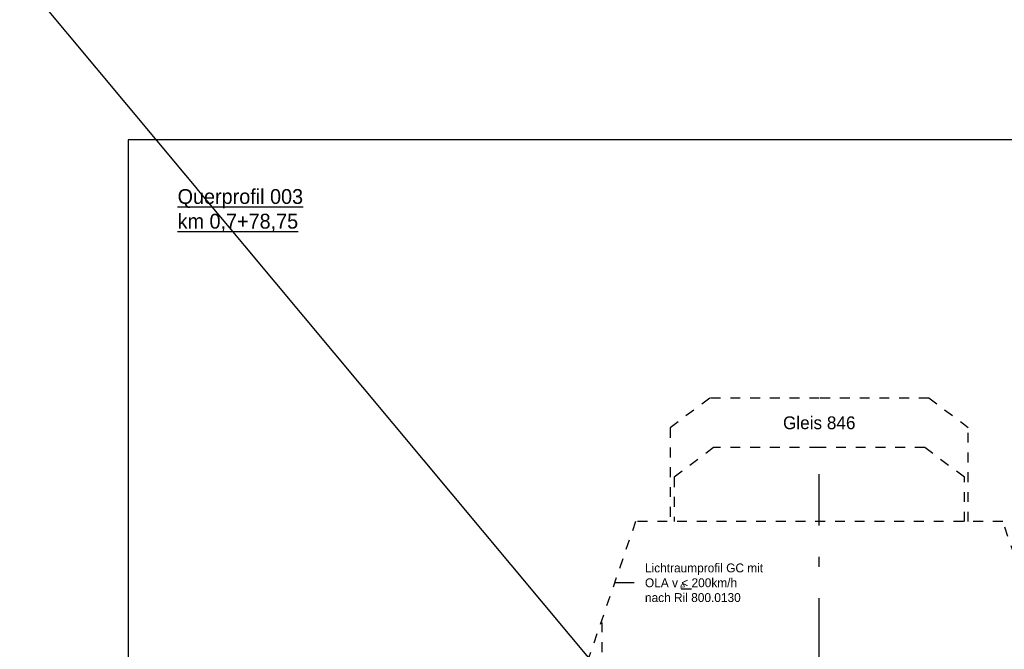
# Model space of a CAD drawing. Header units: metres. Extents: x -8 to 484, y -254 to 116.
# Tile 127 of 172: x 412.99 to 422.97, y 41.18 to 47.55. Entities that reach past the tile are written whole.
import ezdxf

# ---------------------------------------------------------------- set-up
doc = ezdxf.new("R2010")
doc.units = ezdxf.units.M
doc.linetypes.add('STRICHLINIE', pattern=[0.75, 0.5, -0.25])
doc.linetypes.add('STRICHPUNKT', pattern=[25.4, 12.7, -6.35, 0, -6.35])
doc.layers.add('GTU_A_Ansichtsfenster', color=6, linetype='Continuous', plot=False)
doc.layers.add('GTU_A_Hilfslayer', color=3, linetype='Continuous', plot=False)
for name, color, linetype in [('GTU_A_Gleisachse', 7, 'STRICHPUNKT'), ('GTU_A_Lichtraumprofil', 252, 'Continuous'), ('GTU_A_Texte', 7, 'Continuous')]:
    doc.layers.add(name, color=color, linetype=linetype)
doc.styles.add('PROVI', font='PROVI.SHX')

# ---------------------------------------------------------------- blocks, each defined once
blk = doc.blocks.new('Lira_250m GC mit_Ola')
at = {"layer": 'GTU_A_Lichtraumprofil', "linetype": 'ByBlock', "lineweight": -3, "ltscale": 5}
blk.add_line((-1.1245, 4.2809), (-1.3245, 4.2809), dxfattribs=at)
at = {"layer": 'GTU_A_Lichtraumprofil', "linetype": 'STRICHLINIE', "ltscale": 0.2}
for points in [[(2.26, 4.9), (2.26, 5.85), (1.86, 6.15), (0.75, 6.15), (-0.36, 6.15), (-0.76, 5.85), (-0.76, 4.9)], [(2.22, 4.9), (2.22, 5.35), (1.82, 5.65), (0.75, 5.65), (-0.32, 5.65), (-0.72, 5.35), (-0.72, 4.9)], [(0.75, 0.055), (1.3875, 0.055), (1.3875, -0.038), (1.4625, -0.038), (1.4625, 0), (1.6125, 0), (1.6125, 0.055), (2.025, 0.055), (3.25, 0.055), (3.25, 0.38), (3.25, 3.05), (2.61, 4.9), (-1.11, 4.9), (-1.75, 3.05), (-1.75, 0.38), (-1.75, 0.055), (-0.525, 0.055), (-0.1125, 0.055), (-0.1125, 0), (0.0375, 0), (0.0375, -0.038), (0.1125, -0.038), (0.1125, 0.055), (0.75, 0.055)], [(-1.75, 0.38), (-1.45, 0.38), (-1.45, 3.9172)], [(3.25, 0.38), (2.95, 0.38), (2.95, 3.9172)], [(-0.525, 0.055), (-0.85, 0.38), (-0.95, 0.38), (-0.95, 0.76), (-1.75, 0.76)], [(2.025, 0.055), (2.35, 0.38), (2.45, 0.38), (2.45, 0.76), (3.25, 0.76)]]:
    blk.add_lwpolyline(points, dxfattribs=at)
at = {"layer": 'GTU_A_Lichtraumprofil', "insert": (-1.0154, 4.2809), "char_height": 0.09, "width": 1.375291, "attachment_point": 4, "style": 'PROVI', "bg_fill": 3, "box_fill_scale": 1, "bg_fill_color": 256, "bg_fill_true_color": 13158600, "bg_fill_transparency": 0}
blk.add_mtext('Lichtraumprofil GC mit OLA v {\\L<} 200km/h\\Pnach Ril 800.0130', dxfattribs=at)
at = {"layer": 'GTU_A_Lichtraumprofil', "insert": (-0.66, 4.2462), "char_height": 0.07, "width": 0.018265, "attachment_point": 4, "style": 'PROVI'}
blk.add_mtext('e', dxfattribs=at)

msp = doc.modelspace()

# ---------------------------------------------------------------- block references
at = {"layer": 'GTU_A_Lichtraumprofil'}
msp.add_blockref('Lira_250m GC mit_Ola', (420.3426, 37.5681, 23875.401), dxfattribs=at)

# ---------------------------------------------------------------- texts
at = {"layer": 'GTU_A_Texte', "insert": (414.5926, 45.8347, 23875.401), "char_height": 0.15, "attachment_point": 1, "style": 'PROVI', "bg_fill": 3, "box_fill_scale": 1, "bg_fill_color": 1, "bg_fill_transparency": 0}
msp.add_mtext('\\LQuerprofil 003\\Pkm 0,7+78,75', dxfattribs=at)

# ---------------------------------------------------------------- next in the draw order: linework, layer by layer
at = {"layer": 'GTU_A_Gleisachse', "color": 7, "ltscale": 0.05}
msp.add_line((421.0925, 36.948, 23875.401), (421.0925, 42.948, 23875.401), dxfattribs=at)

# ---------------------------------------------------------------- next in the draw order: texts
at = {"layer": 'GTU_A_Texte', "insert": (421.0926, 43.4681, 23875.401), "char_height": 0.13, "attachment_point": 5, "style": 'PROVI', "bg_fill": 3, "box_fill_scale": 1, "bg_fill_color": 1, "bg_fill_transparency": 0}
msp.add_mtext('Gleis 846', dxfattribs=at)

# ---------------------------------------------------------------- next in the draw order: linework, layer by layer
at = {"layer": 'GTU_A_Ansichtsfenster', "linetype": 'Continuous', "elevation": 23875.401, "flags": 128}
msp.add_lwpolyline([(414.0926, 31.9847), (461.5926, 31.9847), (461.5926, 46.3347), (414.0926, 46.3347)], close=True, dxfattribs=at)
at = {"layer": 'GTU_A_Hilfslayer', "linetype": 'Continuous'}
msp.add_line((373.7914, 94.8924), (468.4589, -18.3802), dxfattribs=at)

doc.saveas('drawing.dxf')
